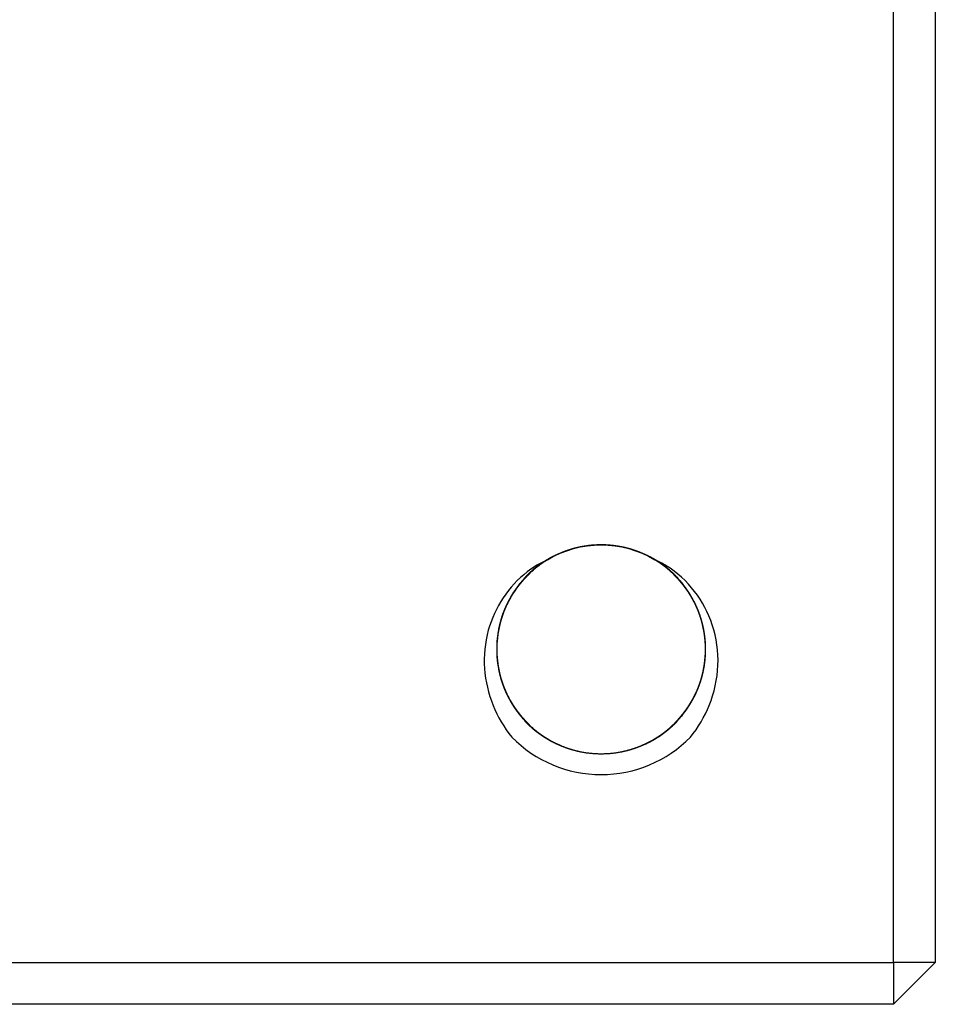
# Model space of a CAD drawing. Header units: inches. Extents: x 366 to 847, y 201 to 600.
# Tile 12 of 15: x 720 to 742, y 310 to 334. Entities that reach past the tile are written whole.
import ezdxf

# ---------------------------------------------------------------- set-up
doc = ezdxf.new("R2010")
doc.units = ezdxf.units.IN
doc.header["$MEASUREMENT"] = 0
doc.layers.add('1', color=7, linetype='Continuous', true_color=0xffffff)

msp = doc.modelspace()

# ---------------------------------------------------------------- linework, layer by layer
at = {"layer": '1', "color": 27}
for p, q in [((741.037, 311.425), (741.037, 381.425)), ((742.037, 381.425), (742.037, 311.425)), ((685.037, 311.425), (741.037, 311.425)), ((741.037, 311.425), (741.037, 310.425)), ((742.037, 311.425), (741.037, 310.425)), ((742.037, 311.425), (741.037, 311.425)), ((741.037, 310.425), (685.037, 310.425))]:
    msp.add_line(p, q, dxfattribs=at)
at = {"layer": '1', "color": 27, "extrusion": (0, 0, -1)}
msp.add_arc((-734.037, 318.925), 2.5, 58.9983, 120.9279, dxfattribs=at)
at = {"layer": '1', "color": 27}
msp.add_arc((734.037, 318.925), 3, 224.5344, 315.4656, dxfattribs=at)
for points, knots in [([(732.935, 321.169), (732.855, 321.13), (732.776, 321.085), (732.614, 320.983), (732.532, 320.924), (732.374, 320.795), (732.299, 320.725), (732.157, 320.576), (732.091, 320.497), (731.908, 320.252), (731.807, 320.074), (731.649, 319.693), (731.595, 319.497), (731.549, 319.194), (731.54, 319.091), (731.535, 318.885), (731.539, 318.783), (731.558, 318.581), (731.574, 318.48), (731.619, 318.28), (731.648, 318.181), (731.751, 317.892), (731.842, 317.71), (732.013, 317.453), (732.076, 317.371), (732.209, 317.216), (732.28, 317.143), (732.431, 317.006), (732.511, 316.942), (732.679, 316.823), (732.766, 316.769), (732.946, 316.673), (733.039, 316.63), (733.229, 316.557), (733.328, 316.525), (733.627, 316.45), (733.829, 316.425), (734.136, 316.425), (734.239, 316.431), (734.442, 316.456), (734.643, 316.493), (734.838, 316.554), (735.029, 316.628), (735.123, 316.671), (735.394, 316.815), (735.561, 316.932), (735.867, 317.209), (736, 317.363), (736.17, 317.618), (736.223, 317.707), (736.315, 317.891), (736.396, 318.078), (736.453, 318.274), (736.498, 318.474), (736.514, 318.576), (736.545, 318.882), (736.54, 319.085), (736.495, 319.39), (736.474, 319.491), (736.42, 319.688), (736.386, 319.784), (736.309, 319.973), (736.264, 320.065), (736.162, 320.245), (736.107, 320.33), (735.985, 320.494), (735.92, 320.572), (735.779, 320.72), (735.704, 320.791), (735.466, 320.986), (735.294, 321.095), (735.016, 321.227), (734.92, 321.266), (734.725, 321.33), (734.528, 321.382), (734.326, 321.41), (734.121, 321.425), (734.018, 321.427), (733.712, 321.412), (733.511, 321.378), (733.116, 321.258), (732.93, 321.175), (732.667, 321.018), (732.581, 320.96), (732.419, 320.834), (732.266, 320.698), (732.131, 320.546), (732.005, 320.385), (731.946, 320.299), (731.788, 320.036), (731.705, 319.85), (731.615, 319.555), (731.591, 319.455), (731.556, 319.253), (731.545, 319.152), (731.535, 318.949), (731.536, 318.846), (731.551, 318.641), (731.565, 318.539), (731.604, 318.339), (731.63, 318.241), (731.694, 318.047), (731.732, 317.951), (731.864, 317.672), (731.972, 317.5), (732.167, 317.262), (732.237, 317.186), (732.386, 317.045), (732.542, 316.913), (732.712, 316.802), (732.891, 316.7), (732.984, 316.655), (733.267, 316.537), (733.463, 316.483), (733.871, 316.422), (734.075, 316.417), (734.38, 316.446), (734.482, 316.463), (734.683, 316.507), (734.781, 316.536), (734.973, 316.604), (735.066, 316.644), (735.249, 316.736), (735.339, 316.788), (735.595, 316.959), (735.749, 317.092), (735.956, 317.319), (736.021, 317.4), (736.138, 317.567), (736.192, 317.654), (736.288, 317.833), (736.331, 317.926), (736.405, 318.118), (736.436, 318.216), (736.486, 318.414), (736.505, 318.514), (736.53, 318.717), (736.537, 318.82), (736.537, 319.128), (736.512, 319.33), (736.438, 319.628), (736.407, 319.727), (736.333, 319.918), (736.248, 320.104), (736.142, 320.278), (736.024, 320.446), (735.959, 320.527), (735.753, 320.754), (735.599, 320.887), (735.342, 321.059), (735.254, 321.111), (735.072, 321.203), (734.978, 321.243), (734.786, 321.312), (734.687, 321.341), (734.486, 321.386), (734.385, 321.402), (734.183, 321.423), (734.081, 321.426), (733.876, 321.422), (733.773, 321.413), (733.469, 321.368), (733.273, 321.314), (732.988, 321.197), (732.895, 321.151), (732.717, 321.051), (732.546, 320.94), (732.39, 320.808), (732.24, 320.666), (732.17, 320.591), (732.041, 320.433), (731.981, 320.351), (731.872, 320.179), (731.822, 320.089), (731.689, 319.81), (731.626, 319.616), (731.565, 319.315), (731.551, 319.213), (731.536, 319.008), (731.535, 318.906), (731.544, 318.703), (731.556, 318.602), (731.59, 318.399), (731.614, 318.299), (731.703, 318.005), (731.785, 317.819), (731.944, 317.554), (732.002, 317.469), (732.127, 317.308), (732.195, 317.231), (732.339, 317.087), (732.416, 317.019), (732.578, 316.892), (732.662, 316.834), (732.837, 316.729), (732.927, 316.682), (733.114, 316.599), (733.211, 316.563), (733.505, 316.473), (733.706, 316.438), (734.013, 316.423), (734.117, 316.424), (734.321, 316.439), (734.523, 316.466), (734.72, 316.518), (734.916, 316.582), (735.012, 316.62), (735.196, 316.707), (735.285, 316.756), (735.458, 316.865), (735.541, 316.925), (735.78, 317.121), (735.921, 317.269), (736.104, 317.515), (736.16, 317.602), (736.262, 317.78), (736.351, 317.963), (736.418, 318.156), (736.473, 318.354), (736.494, 318.455), (736.54, 318.758), (736.545, 318.962), (736.515, 319.269), (736.499, 319.371), (736.454, 319.57), (736.426, 319.668), (736.357, 319.86), (736.317, 319.954), (736.225, 320.139), (736.173, 320.227), (736.06, 320.397), (735.999, 320.478), (735.865, 320.633), (735.793, 320.707), (735.565, 320.914), (735.399, 321.031), (735.128, 321.176), (735.034, 321.22), (734.843, 321.293), (734.649, 321.355), (734.448, 321.393), (734.244, 321.418), (734.141, 321.425), (733.834, 321.425), (733.632, 321.4), (733.232, 321.3), (733.041, 321.227), (732.771, 321.083), (732.683, 321.029), (732.515, 320.911), (732.435, 320.847), (732.284, 320.71), (732.213, 320.638), (732.079, 320.483), (732.016, 320.4), (731.845, 320.145), (731.753, 319.963), (731.649, 319.673), (731.62, 319.574), (731.575, 319.375), (731.559, 319.274), (731.539, 319.071), (731.535, 318.969), (731.54, 318.763), (731.549, 318.661), (731.578, 318.459), (731.599, 318.36), (731.653, 318.163), (731.687, 318.065), (731.805, 317.78), (731.905, 317.603), (732.088, 317.356), (732.154, 317.276), (732.295, 317.128), (732.37, 317.059), (732.527, 316.929), (732.61, 316.869), (732.783, 316.759), (732.874, 316.709), (733.151, 316.578), (733.344, 316.514), (733.749, 316.433), (733.952, 316.418), (734.258, 316.432), (734.361, 316.444), (734.563, 316.479), (734.762, 316.526), (734.953, 316.596), (735.14, 316.679), (735.233, 316.727), (735.496, 316.885), (735.657, 317.01), (735.875, 317.227), (735.944, 317.305), (736.069, 317.466), (736.127, 317.549), (736.232, 317.724), (736.279, 317.815), (736.363, 318.004), (736.399, 318.1), (736.458, 318.294), (736.482, 318.394), (736.517, 318.595), (736.528, 318.698), (736.544, 319.005), (736.529, 319.208), (736.469, 319.51), (736.443, 319.61), (736.379, 319.804), (736.304, 319.994), (736.205, 320.173), (736.096, 320.346), (736.035, 320.43), (735.841, 320.667), (735.694, 320.808), (735.362, 321.054), (735.185, 321.155), (734.902, 321.272), (734.804, 321.306), (734.606, 321.361), (734.407, 321.403), (734.204, 321.421), (733.999, 321.426), (733.895, 321.423), (733.59, 321.393), (733.391, 321.349), (733.101, 321.245), (733.006, 321.204), (732.823, 321.113), (732.735, 321.062), (732.565, 320.949), (732.484, 320.887), (732.327, 320.752), (732.254, 320.68), (732.117, 320.53), (732.053, 320.45), (731.936, 320.283), (731.881, 320.196), (731.736, 319.924), (731.662, 319.734), (731.587, 319.436), (731.568, 319.334), (731.543, 319.131), (731.537, 319.029), (731.537, 318.825), (731.543, 318.724), (731.568, 318.52), (731.586, 318.418), (731.661, 318.121), (731.734, 317.931), (731.928, 317.566), (732.045, 317.4), (732.251, 317.172), (732.324, 317.1), (732.48, 316.966), (732.643, 316.842), (732.818, 316.739), (733.001, 316.647), (733.096, 316.606), (733.386, 316.502), (733.584, 316.457), (733.891, 316.427), (733.994, 316.423), (734.198, 316.428), (734.3, 316.436), (734.501, 316.466), (734.602, 316.487), (734.8, 316.542), (734.897, 316.575), (735.086, 316.653), (735.177, 316.698), (735.355, 316.798), (735.442, 316.854), (735.69, 317.038), (735.837, 317.178), (736.032, 317.415), (736.093, 317.499), (736.203, 317.672), (736.301, 317.851), (736.377, 318.04), (736.442, 318.235), (736.468, 318.335), (736.528, 318.636), (736.544, 318.839), (736.529, 319.148), (736.518, 319.25), (736.483, 319.451), (736.459, 319.55), (736.401, 319.745), (736.365, 319.842), (736.281, 320.03), (736.234, 320.121), (736.13, 320.295), (736.072, 320.38), (735.947, 320.541), (735.878, 320.619), (735.661, 320.836), (735.501, 320.962), (735.237, 321.12), (735.145, 321.168), (734.958, 321.251), (734.863, 321.287), (734.668, 321.346), (734.568, 321.37), (734.365, 321.405), (734.263, 321.417), (734.059, 321.427), (733.958, 321.426), (733.754, 321.411), (733.652, 321.397), (733.349, 321.337), (733.156, 321.273), (732.878, 321.142), (732.787, 321.093), (732.614, 320.983), (732.531, 320.923), (732.374, 320.794), (732.299, 320.725), (732.157, 320.577), (732.091, 320.497), (731.908, 320.251), (731.807, 320.074), (731.689, 319.789), (731.655, 319.692), (731.601, 319.495), (731.579, 319.395), (731.549, 319.194), (731.54, 319.091), (731.535, 318.885), (731.539, 318.783), (731.558, 318.58), (731.574, 318.48), (731.619, 318.28), (731.648, 318.181), (731.751, 317.891), (731.843, 317.709), (732.013, 317.453), (732.076, 317.37), (732.209, 317.216), (732.28, 317.143), (732.431, 317.006), (732.511, 316.942), (732.679, 316.823), (732.767, 316.769), (732.946, 316.673), (733.039, 316.63), (733.229, 316.557), (733.327, 316.525), (733.627, 316.45), (733.829, 316.425), (734.136, 316.425), (734.239, 316.431), (734.443, 316.456), (734.643, 316.493), (734.838, 316.554), (735.029, 316.628), (735.123, 316.671), (735.394, 316.815), (735.561, 316.932), (735.79, 317.139), (735.862, 317.213), (735.995, 317.368), (736.057, 317.449), (736.17, 317.618), (736.222, 317.707), (736.315, 317.891), (736.355, 317.985), (736.424, 318.176), (736.453, 318.274), (736.498, 318.473), (736.514, 318.576), (736.545, 318.882), (736.54, 319.086), (736.495, 319.39), (736.474, 319.491), (736.419, 319.688), (736.353, 319.881), (736.264, 320.065), (736.163, 320.244), (736.107, 320.331), (735.985, 320.495), (735.92, 320.572), (735.779, 320.72), (735.704, 320.79), (735.465, 320.987), (735.293, 321.096), (735.016, 321.227), (734.92, 321.266), (734.725, 321.33), (734.528, 321.382), (734.326, 321.41), (734.122, 321.425), (734.018, 321.427), (733.711, 321.412), (733.511, 321.377), (733.215, 321.288), (733.119, 321.252), (732.932, 321.17), (732.842, 321.123), (732.667, 321.018), (732.582, 320.96), (732.419, 320.834), (732.266, 320.698), (732.131, 320.546), (732.005, 320.385), (731.946, 320.3), (731.788, 320.036), (731.705, 319.849), (731.615, 319.555), (731.591, 319.455), (731.556, 319.253), (731.545, 319.152), (731.535, 318.948), (731.536, 318.846), (731.551, 318.641), (731.565, 318.539), (731.624, 318.239), (731.688, 318.045), (731.864, 317.671), (731.973, 317.499), (732.167, 317.262), (732.237, 317.186), (732.386, 317.044), (732.542, 316.913), (732.713, 316.802), (732.891, 316.7), (732.984, 316.655), (733.267, 316.537), (733.464, 316.483), (733.769, 316.437), (733.872, 316.428), (734.076, 316.423), (734.177, 316.427), (734.38, 316.446), (734.481, 316.462), (734.683, 316.507), (734.781, 316.536), (734.973, 316.604), (735.067, 316.644), (735.249, 316.736), (735.339, 316.788), (735.595, 316.959), (735.749, 317.092), (735.956, 317.319), (736.021, 317.4), (736.139, 317.567), (736.246, 317.741), (736.331, 317.926), (736.405, 318.118), (736.437, 318.217), (736.511, 318.514), (736.537, 318.716), (736.537, 319.129), (736.512, 319.331), (736.438, 319.628), (736.407, 319.727), (736.333, 319.919), (736.248, 320.104), (736.141, 320.278), (736.024, 320.445), (735.959, 320.526), (735.753, 320.754), (735.599, 320.887), (735.343, 321.059), (735.253, 321.111), (735.071, 321.203), (734.978, 321.243), (734.786, 321.312), (734.688, 321.341), (734.486, 321.386), (734.385, 321.402), (734.182, 321.423), (734.08, 321.426), (733.876, 321.422), (733.773, 321.413), (733.468, 321.368), (733.272, 321.314), (732.988, 321.197), (732.895, 321.151), (732.717, 321.05), (732.546, 320.939), (732.389, 320.808), (732.241, 320.667), (732.17, 320.591), (731.976, 320.354), (731.866, 320.182), (731.689, 319.809), (731.625, 319.616), (731.565, 319.315), (731.551, 319.213), (731.536, 319.008), (731.535, 318.906), (731.545, 318.702), (731.556, 318.601), (731.59, 318.4), (731.614, 318.299), (731.703, 318.005), (731.785, 317.818), (731.944, 317.554), (732.002, 317.468), (732.128, 317.307), (732.195, 317.231), (732.339, 317.087), (732.415, 317.019), (732.578, 316.892), (732.662, 316.834), (732.837, 316.729), (732.928, 316.682), (733.114, 316.599), (733.211, 316.563), (733.506, 316.473), (733.707, 316.438), (734.013, 316.423), (734.117, 316.424), (734.321, 316.439), (734.523, 316.466), (734.72, 316.518), (734.915, 316.582), (735.012, 316.62), (735.289, 316.751), (735.461, 316.86), (735.78, 317.121), (735.921, 317.269), (736.104, 317.515), (736.16, 317.601), (736.262, 317.78), (736.307, 317.872), (736.385, 318.06), (736.418, 318.156), (736.473, 318.353), (736.494, 318.455), (736.54, 318.759), (736.545, 318.962), (736.515, 319.269), (736.499, 319.371), (736.454, 319.571), (736.426, 319.668), (736.357, 319.86), (736.317, 319.954), (736.225, 320.138), (736.173, 320.227), (736.06, 320.397), (735.998, 320.478), (735.865, 320.633), (735.793, 320.707), (735.565, 320.914), (735.398, 321.031), (735.128, 321.176), (735.034, 321.22), (734.842, 321.294), (734.648, 321.355), (734.448, 321.393), (734.244, 321.418), (734.14, 321.425), (733.834, 321.425), (733.632, 321.4), (733.332, 321.325), (733.234, 321.294), (733.044, 321.221), (732.951, 321.179), (732.771, 321.083), (732.683, 321.029), (732.515, 320.911), (732.435, 320.847), (732.284, 320.71), (732.213, 320.637), (732.079, 320.483), (732.016, 320.4), (731.845, 320.145), (731.753, 319.963), (731.649, 319.673), (731.62, 319.574), (731.575, 319.374), (731.559, 319.274), (731.539, 319.071), (731.535, 318.969), (731.54, 318.763), (731.549, 318.66), (731.578, 318.459), (731.599, 318.359), (731.654, 318.163), (731.687, 318.065), (731.805, 317.78), (731.905, 317.602), (732.088, 317.356), (732.154, 317.276), (732.296, 317.128), (732.37, 317.058), (732.528, 316.929), (732.61, 316.869), (732.783, 316.759), (732.874, 316.709), (733.151, 316.578), (733.344, 316.514), (733.647, 316.453), (733.749, 316.439), (733.953, 316.424), (734.055, 316.423), (734.258, 316.432), (734.361, 316.444), (734.564, 316.479), (734.663, 316.502), (734.858, 316.561), (734.953, 316.597), (735.14, 316.679), (735.232, 316.727), (735.497, 316.885), (735.657, 317.01), (735.875, 317.227), (735.944, 317.305), (736.07, 317.466), (736.185, 317.634), (736.279, 317.815), (736.363, 318.003), (736.399, 318.1), (736.458, 318.295), (736.482, 318.394), (736.517, 318.595), (736.528, 318.697), (736.544, 319.006), (736.529, 319.209), (736.469, 319.51), (736.443, 319.61), (736.379, 319.805), (736.303, 319.994), (736.205, 320.173), (736.096, 320.346), (736.035, 320.43), (735.841, 320.668), (735.693, 320.808), (735.446, 320.992), (735.359, 321.049), (735.182, 321.149), (735.09, 321.194), (734.902, 321.272), (734.805, 321.306), (734.606, 321.361), (734.506, 321.382), (734.305, 321.412), (734.203, 321.421), (733.999, 321.426), (733.896, 321.423), (733.589, 321.393), (733.39, 321.348), (733.101, 321.245), (733.006, 321.204), (732.823, 321.113), (732.647, 321.01), (732.484, 320.887), (732.328, 320.752), (732.254, 320.68), (732.048, 320.454), (731.93, 320.287), (731.736, 319.923), (731.662, 319.733), (731.587, 319.436), (731.568, 319.334), (731.543, 319.131), (731.531, 318.927), (731.543, 318.723), (731.568, 318.52), (731.586, 318.418), (731.661, 318.12), (731.734, 317.93), (731.879, 317.658), (731.933, 317.57), (732.051, 317.403), (732.114, 317.324), (732.251, 317.172), (732.324, 317.101), (732.48, 316.966), (732.562, 316.904), (732.731, 316.79), (732.819, 316.739), (733.001, 316.647), (733.096, 316.606), (733.386, 316.502), (733.585, 316.457), (733.891, 316.427), (733.994, 316.423), (734.199, 316.428), (734.402, 316.445), (734.602, 316.487), (734.8, 316.542), (734.898, 316.575), (735.181, 316.692), (735.358, 316.792), (735.69, 317.038), (735.838, 317.179), (736.032, 317.415), (736.093, 317.499), (736.203, 317.672), (736.301, 317.851), (736.377, 318.04), (736.442, 318.235), (736.468, 318.335), (736.528, 318.636), (736.544, 318.839), (736.529, 319.147), (736.518, 319.25), (736.483, 319.451), (736.459, 319.55), (736.4, 319.745), (736.365, 319.841), (736.281, 320.03), (736.234, 320.121), (736.13, 320.296), (736.072, 320.38), (735.947, 320.541), (735.878, 320.618), (735.66, 320.837), (735.5, 320.962), (735.237, 321.12), (735.145, 321.168), (734.958, 321.251), (734.767, 321.322), (734.568, 321.37), (734.366, 321.405), (734.263, 321.417), (733.957, 321.432), (733.754, 321.417), (733.349, 321.337), (733.155, 321.273), (732.878, 321.142), (732.788, 321.093), (732.614, 320.983), (732.531, 320.923), (732.374, 320.794), (732.299, 320.725), (732.158, 320.577), (732.091, 320.497), (731.908, 320.251), (731.807, 320.074), (731.689, 319.789), (731.655, 319.691), (731.6, 319.495), (731.579, 319.395), (731.549, 319.193), (731.54, 319.092), (731.535, 318.885), (731.539, 318.783), (731.559, 318.58), (731.575, 318.479), (731.619, 318.28), (731.648, 318.181), (731.751, 317.891), (731.843, 317.709), (732.013, 317.453), (732.076, 317.371), (732.21, 317.215), (732.281, 317.142), (732.431, 317.005), (732.511, 316.942), (732.679, 316.823), (732.767, 316.769), (733.037, 316.624), (733.227, 316.551), (733.627, 316.45), (733.83, 316.425), (734.136, 316.425), (734.239, 316.431), (734.443, 316.456), (734.543, 316.474), (734.741, 316.524), (734.838, 316.554), (735.029, 316.628), (735.123, 316.671), (735.395, 316.816), (735.561, 316.933), (735.79, 317.139), (735.862, 317.213), (735.996, 317.368), (736.057, 317.449), (736.171, 317.618), (736.222, 317.706), (736.315, 317.89), (736.356, 317.985), (736.424, 318.177), (736.453, 318.275), (736.498, 318.474), (736.514, 318.575), (736.545, 318.883), (736.54, 319.086), (736.495, 319.39), (736.474, 319.491), (736.419, 319.689), (736.353, 319.881), (736.264, 320.065), (736.163, 320.244), (736.106, 320.331), (735.924, 320.577), (735.784, 320.725), (735.545, 320.921), (735.462, 320.981), (735.29, 321.09), (735.2, 321.14), (735.016, 321.227), (734.921, 321.266), (734.725, 321.33), (734.626, 321.356), (734.427, 321.396), (734.326, 321.41), (734.122, 321.425), (734.018, 321.427), (733.711, 321.412), (733.51, 321.377), (733.216, 321.288), (733.119, 321.252), (732.932, 321.17), (732.841, 321.123), (732.666, 321.018), (732.582, 320.96), (732.419, 320.834), (732.342, 320.766), (732.198, 320.622), (732.13, 320.545), (732.005, 320.385), (731.946, 320.3), (731.787, 320.035), (731.705, 319.849), (731.615, 319.556), (731.591, 319.455), (731.556, 319.253), (731.545, 319.151), (731.535, 318.948), (731.536, 318.846), (731.551, 318.641), (731.565, 318.539), (731.624, 318.238), (731.688, 318.045), (731.82, 317.765), (731.869, 317.675), (731.978, 317.502), (732.038, 317.42), (732.167, 317.262), (732.237, 317.187), (732.386, 317.044), (732.464, 316.979), (732.628, 316.857), (732.713, 316.801), (732.891, 316.701), (732.984, 316.655), (733.268, 316.537), (733.464, 316.483), (733.768, 316.437), (733.872, 316.428), (734.076, 316.423), (734.178, 316.427), (734.381, 316.446), (734.481, 316.462), (734.682, 316.507), (734.781, 316.536), (734.973, 316.605), (735.067, 316.645), (735.249, 316.736), (735.338, 316.788), (735.595, 316.959), (735.75, 317.092), (735.956, 317.319), (736.021, 317.4), (736.139, 317.568), (736.246, 317.741), (736.331, 317.927), (736.405, 318.118), (736.437, 318.217), (736.511, 318.514), (736.536, 318.716), (736.537, 319.025), (736.531, 319.128), (736.506, 319.33), (736.487, 319.43), (736.438, 319.628), (736.407, 319.726), (736.333, 319.919), (736.29, 320.012), (736.194, 320.191), (736.141, 320.278), (736.024, 320.445), (735.959, 320.526), (735.752, 320.755), (735.598, 320.888), (735.343, 321.059), (735.253, 321.111), (735.071, 321.203), (734.884, 321.283), (734.687, 321.341), (734.487, 321.386), (734.385, 321.402), (734.08, 321.433), (733.876, 321.428), (733.468, 321.368), (733.272, 321.314), (732.988, 321.197), (732.895, 321.151), (732.717, 321.05), (732.545, 320.939), (732.389, 320.808), (732.241, 320.667), (732.17, 320.591), (731.975, 320.354), (731.866, 320.182), (731.734, 319.903), (731.695, 319.807), (731.631, 319.614), (731.605, 319.515), (731.565, 319.315), (731.551, 319.214), (731.536, 319.008), (731.535, 318.906), (731.545, 318.702), (731.556, 318.601), (731.59, 318.4), (731.614, 318.299), (731.703, 318.004), (731.786, 317.818), (731.943, 317.554), (732.002, 317.468), (732.128, 317.307), (732.195, 317.231), (732.339, 317.087), (732.415, 317.019), (732.577, 316.892), (732.663, 316.834), (732.925, 316.676), (733.111, 316.593), (733.506, 316.473), (733.707, 316.438), (734.013, 316.423), (734.117, 316.424), (734.321, 316.439), (734.524, 316.466), (734.721, 316.518), (734.915, 316.582), (735.012, 316.62), (735.289, 316.751), (735.462, 316.86), (735.7, 317.056), (735.776, 317.126), (735.917, 317.274), (735.982, 317.351), (736.104, 317.515), (736.16, 317.601), (736.262, 317.78), (736.307, 317.872), (736.385, 318.06), (736.418, 318.157), (736.473, 318.353), (736.494, 318.455), (736.54, 318.759), (736.545, 318.963), (736.515, 319.269), (736.499, 319.371), (736.454, 319.571), (736.397, 319.767), (736.317, 319.954), (736.225, 320.138), (736.173, 320.227), (736.003, 320.482), (735.87, 320.637), (735.564, 320.914), (735.398, 321.032), (735.128, 321.176), (735.034, 321.219), (734.842, 321.294), (734.648, 321.355), (734.447, 321.393), (734.244, 321.418), (734.141, 321.425), (733.833, 321.425), (733.631, 321.4), (733.332, 321.326), (733.234, 321.294), (733.043, 321.221), (732.951, 321.179), (732.771, 321.083), (732.684, 321.029), (732.515, 320.911), (732.435, 320.847), (732.283, 320.71), (732.212, 320.637), (732.079, 320.483), (732.016, 320.401), (731.845, 320.144), (731.753, 319.962), (731.649, 319.673), (731.62, 319.574), (731.575, 319.374), (731.559, 319.273), (731.539, 319.071), (731.535, 318.969), (731.54, 318.763), (731.549, 318.66), (731.593, 318.357), (731.647, 318.161), (731.805, 317.78), (731.906, 317.602), (732.088, 317.356), (732.154, 317.277), (732.296, 317.128), (732.371, 317.058), (732.528, 316.929), (732.61, 316.869), (732.783, 316.759), (732.874, 316.709), (733.152, 316.578), (733.345, 316.514), (733.647, 316.453), (733.75, 316.439), (733.953, 316.424), (734.055, 316.423), (734.259, 316.432), (734.36, 316.444), (734.563, 316.479), (734.663, 316.502), (734.858, 316.561), (734.954, 316.597), (735.14, 316.679), (735.232, 316.727), (735.497, 316.885), (735.658, 317.01), (735.875, 317.227), (735.944, 317.305), (736.07, 317.466), (736.185, 317.634), (736.279, 317.815), (736.363, 318.003), (736.399, 318.1), (736.488, 318.393), (736.523, 318.594), (736.539, 318.903), (736.537, 319.005), (736.523, 319.209), (736.509, 319.31), (736.469, 319.51), (736.443, 319.609), (736.379, 319.805), (736.341, 319.9), (736.254, 320.084), (736.205, 320.173), (736.096, 320.346), (736.035, 320.43), (735.84, 320.668), (735.693, 320.809), (735.446, 320.992), (735.359, 321.049), (735.181, 321.15), (735.09, 321.194), (734.902, 321.272), (734.805, 321.306), (734.607, 321.361), (734.506, 321.382), (734.304, 321.412), (734.203, 321.421), (733.999, 321.426), (733.896, 321.423), (733.589, 321.393), (733.39, 321.348), (733.101, 321.245), (733.006, 321.204), (732.822, 321.112), (732.646, 321.01), (732.484, 320.886), (732.328, 320.753), (732.254, 320.68), (732.048, 320.453), (731.93, 320.287), (731.784, 320.015), (731.742, 319.921), (731.668, 319.731), (731.637, 319.634), (731.587, 319.436), (731.568, 319.335), (731.543, 319.13), (731.531, 318.926), (731.543, 318.723), (731.568, 318.52), (731.586, 318.418), (731.661, 318.12), (731.734, 317.93), (731.879, 317.658), (731.933, 317.57), (732.051, 317.403), (732.114, 317.323), (732.251, 317.172), (732.324, 317.101), (732.48, 316.966), (732.562, 316.904), (732.731, 316.79), (732.819, 316.739), (733.001, 316.647), (733.096, 316.606), (733.387, 316.502), (733.585, 316.457), (733.89, 316.427), (733.994, 316.423), (734.199, 316.428), (734.402, 316.445), (734.602, 316.487), (734.799, 316.542), (734.898, 316.575), (735.181, 316.693), (735.358, 316.793), (735.607, 316.976), (735.686, 317.043), (735.833, 317.183), (735.903, 317.258), (736.032, 317.415), (736.093, 317.499), (736.203, 317.673), (736.252, 317.762), (736.34, 317.946), (736.377, 318.041), (736.442, 318.235), (736.468, 318.335), (736.529, 318.637), (736.544, 318.84), (736.529, 319.147), (736.518, 319.25), (736.483, 319.451), (736.436, 319.65), (736.365, 319.841), (736.282, 320.029), (736.234, 320.121), (736.077, 320.384), (735.952, 320.545), (735.66, 320.837), (735.499, 320.963), (735.322, 321.069)], [0, 0, 0, 0, 0.001147, 0.001147, 0.002463, 0.002463, 0.003779, 0.003779, 0.005095, 0.005095, 0.007727, 0.007727, 0.010359, 0.010359, 0.011675, 0.011675, 0.012991, 0.012991, 0.014307, 0.014307, 0.015623, 0.015623, 0.018255, 0.018255, 0.019571, 0.019571, 0.020887, 0.020887, 0.022203, 0.022203, 0.023519, 0.023519, 0.024835, 0.024835, 0.026151, 0.026151, 0.028783, 0.028783, 0.030099, 0.030099, 0.031415, 0.032731, 0.032731, 0.034047, 0.034047, 0.036679, 0.036679, 0.039311, 0.039311, 0.040627, 0.040627, 0.041943, 0.04326, 0.04326, 0.044576, 0.044576, 0.047208, 0.047208, 0.048524, 0.048524, 0.04984, 0.04984, 0.051156, 0.051156, 0.052472, 0.052472, 0.053788, 0.053788, 0.055104, 0.055104, 0.057736, 0.057736, 0.059052, 0.059052, 0.060368, 0.061684, 0.061684, 0.063, 0.063, 0.065632, 0.065632, 0.068264, 0.068264, 0.06958, 0.06958, 0.070896, 0.072212, 0.072212, 0.073528, 0.073528, 0.07616, 0.07616, 0.077476, 0.077476, 0.078792, 0.078792, 0.080108, 0.080108, 0.081424, 0.081424, 0.08274, 0.08274, 0.084056, 0.084056, 0.086688, 0.086688, 0.088004, 0.088004, 0.08932, 0.090636, 0.090636, 0.091952, 0.091952, 0.094584, 0.094584, 0.097216, 0.097216, 0.098532, 0.098532, 0.099848, 0.099848, 0.101164, 0.101164, 0.10248, 0.10248, 0.105112, 0.105112, 0.106428, 0.106428, 0.107744, 0.107744, 0.10906, 0.10906, 0.110376, 0.110376, 0.111692, 0.111692, 0.113008, 0.113008, 0.11564, 0.11564, 0.116956, 0.116956, 0.118272, 0.119588, 0.119588, 0.120904, 0.120904, 0.123536, 0.123536, 0.124852, 0.124852, 0.126168, 0.126168, 0.127484, 0.127484, 0.1288, 0.1288, 0.130116, 0.130116, 0.131432, 0.131432, 0.134064, 0.134064, 0.13538, 0.13538, 0.136696, 0.138012, 0.138012, 0.139328, 0.139328, 0.140644, 0.140644, 0.14196, 0.14196, 0.144592, 0.144592, 0.145908, 0.145908, 0.147224, 0.147224, 0.14854, 0.14854, 0.149856, 0.149856, 0.152488, 0.152488, 0.153804, 0.153804, 0.15512, 0.15512, 0.156437, 0.156437, 0.157753, 0.157753, 0.159069, 0.159069, 0.160385, 0.160385, 0.163017, 0.163017, 0.164333, 0.164333, 0.165649, 0.166965, 0.166965, 0.168281, 0.168281, 0.169597, 0.169597, 0.170913, 0.170913, 0.173545, 0.173545, 0.174861, 0.174861, 0.176177, 0.177493, 0.177493, 0.178809, 0.178809, 0.181441, 0.181441, 0.182757, 0.182757, 0.184073, 0.184073, 0.185389, 0.185389, 0.186705, 0.186705, 0.188021, 0.188021, 0.189337, 0.189337, 0.191969, 0.191969, 0.193285, 0.193285, 0.194601, 0.195917, 0.195917, 0.197233, 0.197233, 0.199865, 0.199865, 0.202497, 0.202497, 0.203813, 0.203813, 0.205129, 0.205129, 0.206445, 0.206445, 0.207761, 0.207761, 0.210393, 0.210393, 0.211709, 0.211709, 0.213025, 0.213025, 0.214341, 0.214341, 0.215657, 0.215657, 0.216973, 0.216973, 0.218289, 0.218289, 0.220921, 0.220921, 0.222237, 0.222237, 0.223553, 0.223553, 0.224869, 0.224869, 0.226185, 0.226185, 0.228817, 0.228817, 0.231449, 0.231449, 0.232765, 0.232765, 0.234081, 0.235397, 0.235397, 0.236713, 0.236713, 0.239345, 0.239345, 0.240661, 0.240661, 0.241977, 0.241977, 0.243293, 0.243293, 0.244609, 0.244609, 0.245925, 0.245925, 0.247241, 0.247241, 0.249873, 0.249873, 0.251189, 0.251189, 0.252505, 0.253821, 0.253821, 0.255137, 0.255137, 0.257769, 0.257769, 0.260401, 0.260401, 0.261717, 0.261717, 0.263033, 0.264349, 0.264349, 0.265665, 0.265665, 0.268298, 0.268298, 0.269614, 0.269614, 0.27093, 0.27093, 0.272246, 0.272246, 0.273562, 0.273562, 0.274878, 0.274878, 0.276194, 0.276194, 0.278826, 0.278826, 0.280142, 0.280142, 0.281458, 0.281458, 0.282774, 0.282774, 0.28409, 0.28409, 0.286722, 0.286722, 0.289354, 0.289354, 0.29067, 0.29067, 0.291986, 0.293302, 0.293302, 0.294618, 0.294618, 0.29725, 0.29725, 0.298566, 0.298566, 0.299882, 0.299882, 0.301198, 0.301198, 0.302514, 0.302514, 0.30383, 0.30383, 0.305146, 0.305146, 0.307778, 0.307778, 0.309094, 0.309094, 0.31041, 0.311726, 0.311726, 0.313042, 0.313042, 0.315674, 0.315674, 0.31699, 0.31699, 0.318306, 0.318306, 0.319622, 0.319622, 0.320938, 0.320938, 0.322254, 0.322254, 0.32357, 0.32357, 0.326202, 0.326202, 0.327518, 0.327518, 0.328834, 0.328834, 0.33015, 0.33015, 0.331466, 0.331466, 0.332782, 0.332782, 0.334098, 0.334098, 0.33673, 0.33673, 0.338046, 0.338046, 0.339362, 0.339362, 0.340678, 0.340678, 0.341994, 0.341994, 0.344626, 0.344626, 0.345942, 0.345942, 0.347258, 0.347258, 0.348574, 0.348574, 0.34989, 0.34989, 0.351206, 0.351206, 0.352522, 0.352522, 0.355154, 0.355154, 0.35647, 0.35647, 0.357786, 0.357786, 0.359102, 0.359102, 0.360418, 0.360418, 0.361734, 0.361734, 0.36305, 0.36305, 0.365682, 0.365682, 0.366998, 0.366998, 0.368314, 0.36963, 0.36963, 0.370946, 0.370946, 0.373578, 0.373578, 0.374894, 0.374894, 0.37621, 0.37621, 0.377526, 0.377526, 0.378842, 0.378842, 0.380158, 0.380158, 0.381475, 0.381475, 0.384107, 0.384107, 0.385423, 0.385423, 0.386739, 0.388055, 0.388055, 0.389371, 0.389371, 0.390687, 0.390687, 0.392003, 0.392003, 0.394635, 0.394635, 0.395951, 0.395951, 0.397267, 0.398583, 0.398583, 0.399899, 0.399899, 0.402531, 0.402531, 0.403847, 0.403847, 0.405163, 0.405163, 0.406479, 0.406479, 0.407795, 0.409111, 0.409111, 0.410427, 0.410427, 0.413059, 0.413059, 0.414375, 0.414375, 0.415691, 0.415691, 0.417007, 0.417007, 0.418323, 0.418323, 0.420955, 0.420955, 0.423587, 0.423587, 0.424903, 0.424903, 0.426219, 0.427535, 0.427535, 0.428851, 0.428851, 0.431483, 0.431483, 0.432799, 0.432799, 0.434115, 0.434115, 0.435431, 0.435431, 0.436747, 0.436747, 0.438063, 0.438063, 0.439379, 0.439379, 0.442011, 0.442011, 0.443327, 0.443327, 0.444643, 0.445959, 0.445959, 0.447275, 0.447275, 0.449907, 0.449907, 0.452539, 0.452539, 0.453855, 0.453855, 0.455171, 0.456487, 0.456487, 0.457803, 0.457803, 0.460435, 0.460435, 0.461751, 0.461751, 0.463067, 0.463067, 0.464383, 0.464383, 0.465699, 0.465699, 0.467015, 0.467015, 0.468331, 0.468331, 0.470963, 0.470963, 0.472279, 0.472279, 0.473595, 0.474911, 0.474911, 0.476227, 0.476227, 0.478859, 0.478859, 0.481491, 0.481491, 0.482807, 0.482807, 0.484123, 0.484123, 0.485439, 0.485439, 0.486755, 0.486755, 0.489387, 0.489387, 0.490703, 0.490703, 0.492019, 0.492019, 0.493336, 0.493336, 0.494652, 0.494652, 0.495968, 0.495968, 0.497284, 0.497284, 0.499916, 0.499916, 0.501232, 0.501232, 0.502548, 0.503864, 0.503864, 0.50518, 0.50518, 0.507812, 0.507812, 0.510444, 0.510444, 0.51176, 0.51176, 0.513076, 0.513076, 0.514392, 0.514392, 0.515708, 0.515708, 0.51834, 0.51834, 0.519656, 0.519656, 0.520972, 0.520972, 0.522288, 0.522288, 0.523604, 0.523604, 0.52492, 0.52492, 0.526236, 0.526236, 0.528868, 0.528868, 0.530184, 0.530184, 0.5315, 0.532816, 0.532816, 0.534132, 0.534132, 0.536764, 0.536764, 0.53808, 0.53808, 0.539396, 0.539396, 0.540712, 0.540712, 0.542028, 0.542028, 0.543344, 0.543344, 0.54466, 0.54466, 0.547292, 0.547292, 0.548608, 0.548608, 0.549924, 0.549924, 0.55124, 0.55124, 0.552556, 0.552556, 0.553872, 0.553872, 0.555188, 0.555188, 0.55782, 0.55782, 0.559136, 0.559136, 0.560452, 0.560452, 0.561768, 0.561768, 0.563084, 0.563084, 0.565716, 0.565716, 0.567032, 0.567032, 0.568348, 0.568348, 0.569664, 0.569664, 0.57098, 0.57098, 0.572296, 0.572296, 0.573612, 0.573612, 0.576244, 0.576244, 0.57756, 0.57756, 0.578876, 0.580192, 0.580192, 0.581508, 0.581508, 0.582824, 0.582824, 0.58414, 0.58414, 0.586772, 0.586772, 0.588088, 0.588088, 0.589404, 0.59072, 0.59072, 0.592036, 0.592036, 0.594668, 0.594668, 0.595984, 0.595984, 0.5973, 0.5973, 0.598616, 0.598616, 0.599932, 0.599932, 0.601248, 0.601248, 0.602564, 0.602564, 0.605196, 0.605196, 0.606513, 0.606513, 0.607829, 0.609145, 0.609145, 0.610461, 0.610461, 0.613093, 0.613093, 0.615725, 0.615725, 0.617041, 0.617041, 0.618357, 0.619673, 0.619673, 0.620989, 0.620989, 0.623621, 0.623621, 0.624937, 0.624937, 0.626253, 0.626253, 0.627569, 0.627569, 0.628885, 0.628885, 0.630201, 0.630201, 0.631517, 0.631517, 0.634149, 0.634149, 0.635465, 0.635465, 0.636781, 0.638097, 0.638097, 0.639413, 0.639413, 0.642045, 0.642045, 0.644677, 0.644677, 0.645993, 0.645993, 0.647309, 0.648625, 0.648625, 0.649941, 0.649941, 0.652573, 0.652573, 0.653889, 0.653889, 0.655205, 0.655205, 0.656521, 0.656521, 0.657837, 0.657837, 0.659153, 0.659153, 0.660469, 0.660469, 0.663101, 0.663101, 0.664417, 0.664417, 0.665733, 0.667049, 0.667049, 0.668365, 0.668365, 0.670997, 0.670997, 0.673629, 0.673629, 0.674945, 0.674945, 0.676261, 0.676261, 0.677577, 0.677577, 0.678893, 0.678893, 0.681525, 0.681525, 0.682841, 0.682841, 0.684157, 0.684157, 0.685473, 0.685473, 0.686789, 0.686789, 0.688105, 0.688105, 0.689421, 0.689421, 0.692053, 0.692053, 0.693369, 0.693369, 0.694685, 0.694685, 0.696001, 0.696001, 0.697317, 0.697317, 0.699949, 0.699949, 0.702581, 0.702581, 0.703897, 0.703897, 0.705213, 0.705213, 0.706529, 0.706529, 0.707845, 0.707845, 0.710477, 0.710477, 0.711793, 0.711793, 0.713109, 0.713109, 0.714425, 0.714425, 0.715741, 0.715741, 0.717057, 0.717057, 0.718373, 0.718373, 0.721006, 0.721006, 0.722322, 0.722322, 0.723638, 0.724954, 0.724954, 0.72627, 0.72627, 0.728902, 0.728902, 0.730218, 0.730218, 0.731534, 0.731534, 0.73285, 0.73285, 0.734166, 0.734166, 0.735482, 0.735482, 0.736798, 0.736798, 0.73943, 0.73943, 0.740746, 0.740746, 0.742062, 0.742062, 0.743378, 0.743378, 0.744694, 0.744694, 0.74601, 0.74601, 0.747326, 0.747326, 0.749958, 0.749958, 0.751274, 0.751274, 0.75259, 0.75259, 0.753906, 0.753906, 0.755222, 0.755222, 0.757854, 0.757854, 0.75917, 0.75917, 0.760486, 0.760486, 0.761802, 0.761802, 0.763118, 0.763118, 0.764434, 0.764434, 0.76575, 0.76575, 0.768382, 0.768382, 0.769698, 0.769698, 0.771014, 0.771014, 0.77233, 0.77233, 0.773646, 0.773646, 0.774962, 0.774962, 0.776278, 0.776278, 0.77891, 0.77891, 0.780226, 0.780226, 0.781542, 0.782858, 0.782858, 0.784174, 0.784174, 0.786806, 0.786806, 0.788122, 0.788122, 0.789438, 0.789438, 0.790754, 0.790754, 0.79207, 0.79207, 0.793386, 0.793386, 0.794702, 0.794702, 0.797334, 0.797334, 0.79865, 0.79865, 0.799966, 0.801282, 0.801282, 0.802598, 0.802598, 0.80523, 0.80523, 0.807862, 0.807862, 0.809178, 0.809178, 0.810494, 0.81181, 0.81181, 0.813126, 0.813126, 0.815758, 0.815758, 0.817074, 0.817074, 0.81839, 0.81839, 0.819706, 0.819706, 0.821022, 0.821022, 0.822338, 0.822338, 0.823654, 0.823654, 0.826286, 0.826286, 0.827602, 0.827602, 0.828918, 0.828918, 0.830234, 0.830234, 0.831551, 0.831551, 0.834183, 0.834183, 0.836815, 0.836815, 0.838131, 0.838131, 0.839447, 0.840763, 0.840763, 0.842079, 0.842079, 0.844711, 0.844711, 0.846027, 0.846027, 0.847343, 0.847343, 0.848659, 0.848659, 0.849975, 0.849975, 0.851291, 0.851291, 0.852607, 0.852607, 0.855239, 0.855239, 0.856555, 0.856555, 0.857871, 0.859187, 0.859187, 0.860503, 0.860503, 0.863135, 0.863135, 0.865767, 0.865767, 0.867083, 0.867083, 0.868399, 0.869715, 0.869715, 0.871031, 0.871031, 0.873663, 0.873663, 0.874979, 0.874979, 0.876295, 0.876295, 0.877611, 0.877611, 0.878927, 0.878927, 0.880243, 0.880243, 0.881559, 0.881559, 0.884191, 0.884191, 0.885507, 0.885507, 0.886823, 0.886823, 0.888139, 0.888139, 0.889455, 0.889455, 0.892087, 0.892087, 0.894719, 0.894719, 0.896035, 0.896035, 0.897351, 0.897351, 0.898667, 0.898667, 0.899983, 0.899983, 0.902615, 0.902615, 0.903931, 0.903931, 0.905247, 0.905247, 0.906563, 0.906563, 0.907879, 0.907879, 0.909195, 0.909195, 0.910511, 0.910511, 0.913143, 0.913143, 0.914459, 0.914459, 0.915775, 0.917091, 0.917091, 0.918407, 0.918407, 0.921039, 0.921039, 0.922355, 0.922355, 0.923671, 0.923671, 0.924987, 0.924987, 0.926303, 0.926303, 0.927619, 0.927619, 0.928935, 0.928935, 0.931567, 0.931567, 0.932883, 0.932883, 0.934199, 0.934199, 0.935515, 0.935515, 0.936831, 0.936831, 0.938147, 0.938147, 0.939463, 0.939463, 0.942095, 0.942095, 0.943411, 0.943411, 0.944728, 0.946044, 0.946044, 0.94736, 0.94736, 0.949992, 0.949992, 0.951308, 0.951308, 0.952624, 0.952624, 0.95394, 0.95394, 0.955256, 0.956572, 0.956572, 0.957888, 0.957888, 0.96052, 0.96052, 0.961836, 0.961836, 0.963152, 0.963152, 0.964468, 0.964468, 0.965784, 0.965784, 0.9671, 0.9671, 0.968416, 0.968416, 0.971048, 0.971048, 0.972364, 0.972364, 0.97368, 0.974996, 0.974996, 0.976312, 0.976312, 0.978944, 0.978944, 0.98026, 0.98026, 0.981576, 0.981576, 0.982892, 0.982892, 0.984208, 0.984208, 0.985524, 0.985524, 0.98684, 0.98684, 0.989472, 0.989472, 0.990788, 0.990788, 0.992104, 0.99342, 0.99342, 0.994736, 0.994736, 0.997368, 0.997368, 1, 1, 1, 1]), ([(732.749, 321.068), (732.578, 320.989), (732.414, 320.892), (732.265, 320.777), (732.042, 320.606), (731.848, 320.394), (731.692, 320.16), (731.534, 319.921), (731.412, 319.654), (731.336, 319.379), (731.253, 319.083), (731.222, 318.768), (731.244, 318.462), (731.266, 318.162), (731.337, 317.862), (731.449, 317.582), (731.559, 317.309), (731.712, 317.049), (731.898, 316.821)], [0, 0, 0, 0, 0.113237, 0.113237, 0.113237, 0.282557, 0.282557, 0.282557, 0.455023, 0.455023, 0.455023, 0.640573, 0.640573, 0.640573, 0.822026, 0.822026, 0.822026, 1, 1, 1, 1]), ([(736.175, 316.821), (736.362, 317.049), (736.514, 317.308), (736.624, 317.582), (736.746, 317.885), (736.819, 318.214), (736.834, 318.541), (736.848, 318.867), (736.801, 319.201), (736.697, 319.511), (736.602, 319.797), (736.458, 320.07), (736.274, 320.309), (736.088, 320.553), (735.854, 320.766), (735.592, 320.926), (735.505, 320.979), (735.415, 321.027), (735.322, 321.069)], [0, 0, 0, 0, 0.177505, 0.177505, 0.177505, 0.374929, 0.374929, 0.374929, 0.57224, 0.57224, 0.57224, 0.753795, 0.753795, 0.753795, 0.938897, 0.938897, 0.938897, 1, 1, 1, 1])]:
    msp.add_open_spline(points, degree=3, knots=knots, dxfattribs=at)

doc.saveas('drawing.dxf')
